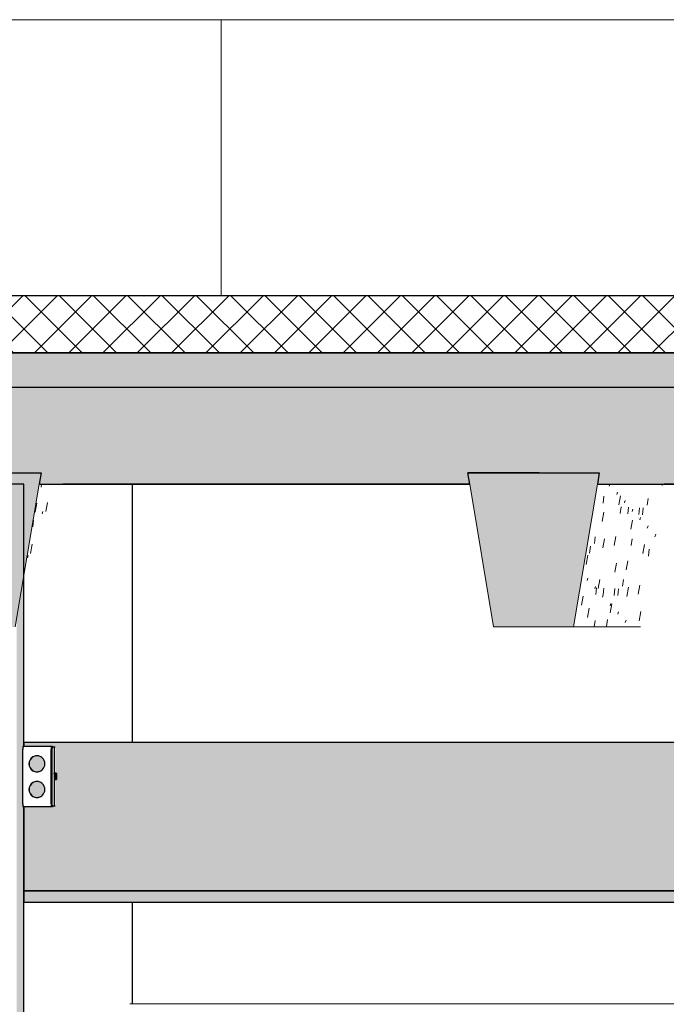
# Model space of a CAD drawing. Header units: centimetres. Extents: x -2631 to 9172, y -3616 to 502.
# Tile 31 of 36: x 5126 to 5239, y 223 to 396. Entities that reach past the tile are written whole.
import ezdxf

# ---------------------------------------------------------------- set-up
doc = ezdxf.new("R2010")
doc.units = ezdxf.units.CM
for name, color, linetype, lineweight in [('0-1', 7, 'Continuous', 5), ('MUR', 7, 'Continuous', 25), ('MUR_C', 7, 'Continuous', 25), ('OSSATURE', 7, 'Continuous', 18), ('OSSATURE-2', 7, 'Continuous', 25), ('SOL', 7, 'Continuous', 25), ('SOL_C', 7, 'Continuous', 25), ('TOIT_C', 7, 'Continuous', 25)]:
    doc.layers.add(name, color=color, linetype=linetype, lineweight=lineweight)
for name, color, linetype, lineweight, true_color in [('A-FLOR-PATT-2', 7, 'Continuous', 18, 0x787878), ('A-ROOF-PATT-1', 9, 'Continuous', 5, 0x808080), ('HACHURE_C-2', 7, 'Continuous', 25, 0xdadada), ('OSSATURE-3', 9, 'Continuous', 5, 0x808080), ('OSSATURE-4', 9, 'Continuous', 18, 0x808080), ('OSSATURE_C-1', 9, 'Continuous', 18, 0x808080), ('PLAF-1', 7, 'Continuous', 25, 0xffcd9b), ('PLAF-2', 7, 'Continuous', 25, 0x2ccfd3), ('PLAF_C-1', 7, 'Continuous', 25, 0xffcd9b), ('PLAF_C-2', 7, 'Continuous', 25, 0x2ccfd3), ('Tableaux_Baies', 7, 'Continuous', 25, 0x7f7f7f), ('TOIT-1', 9, 'Continuous', 25, 0x808080), ('TOIT_C-1', 9, 'Continuous', 25, 0x808080), ('Z-1', 9, 'Continuous', 18, 0x808080)]:
    doc.layers.add(name, color=color, linetype=linetype, lineweight=lineweight, true_color=true_color)

# ---------------------------------------------------------------- blocks, each defined once
blk = doc.blocks.new('12_CORNIERE HABILLAGE - 12_CORNIERE HABILLAGE-370872-Coupe AA_Lot 05_Isolation plafond')
at = {"layer": 'Z-1'}
blk.add_line((346.04, 223.2), (599.7, 223.2), dxfattribs=at)
blk = doc.blocks.new('B02_ARC_rvt-2-Coupe AA_Lot 05_Isolation plafond')
at = {"layer": 'A-FLOR-PATT-2'}
h = blk.add_hatch(dxfattribs=at)
h.set_pattern_fill('FP_128', color=256, style=0, pattern_type=2)
h.set_pattern_definition([(45, (-3.562, -172.5), (-3.005204, 3.005204), []), (135, (-3.562, -172.5), (-3.005204, -3.005204), [])])
h.paths.add_polyline_path([(-498.46, 337.21), (1594.47, 337.21), (1594.47, 347.21), (-508.46, 347.21), (-508.46, 337.21)])
at = {"layer": 'HACHURE_C-2'}
blk.add_hatch(color=256, dxfattribs=at).paths.add_polyline_path([(326.19, 0), (327.45, 0), (327.4, 257.75), (327.29, 257.77), (327.26, 258.13), (327.26, 261.11), (327.3, 268.25), (327.45, 268.25), (327.45, 314.21), (326.19, 314.21), (326.19, 6.2)])
at = {"layer": 'PLAF-1'}
blk.add_hatch(color=256, dxfattribs=at).paths.add_polyline_path([(598.95, 241), (599.7, 241), (599.7, 243), (327.45, 243), (327.45, 241), (535.18, 241)])
at = {"layer": 'PLAF-2'}
h = blk.add_hatch(color=256, dxfattribs=at)
h.paths.add_polyline_path([(332.28, 268.25), (332.59, 268.25), (332.59, 268.14), (332.28, 268.14), (332.28, 268.23)])
h.paths.add_polyline_path([(327.45, 243), (604.01, 243), (604.01, 269), (327.45, 269), (327.45, 268.25), (332.28, 268.23), (332.28, 268.1), (332.38, 268.04), (332.41, 268.14), (332.77, 268.09), (332.78, 268.14), (332.96, 268.14), (332.98, 263.62), (333.16, 263.62), (333.05, 262.5), (332.96, 262.5), (332.96, 257.86), (332.78, 257.91), (332.75, 257.87), (332.4, 257.91), (332.38, 257.9), (332.26, 257.86), (332.25, 257.75), (327.45, 257.75), (327.45, 250.83)])
h.paths.add_polyline_path([(332.28, 257.75), (332.28, 257.86), (332.59, 257.82), (332.59, 257.75), (332.41, 257.75)])
h.paths.add_polyline_path([(329.75, 259.35), (330.12, 259.4), (330.45, 259.54), (330.74, 259.76), (330.96, 260.05), (331.1, 260.39), (331.15, 260.75), (331.1, 261.11), (330.96, 261.45), (330.74, 261.74), (330.45, 261.96), (330.12, 262.1), (329.75, 262.15), (329.39, 262.1), (329.06, 261.96), (328.77, 261.74), (328.54, 261.45), (328.41, 261.11), (328.36, 260.75), (328.41, 260.39), (328.54, 260.05), (328.77, 259.76), (329.06, 259.54), (329.39, 259.4)])
h.paths.add_polyline_path([(329.75, 263.85), (330.12, 263.9), (330.45, 264.04), (330.74, 264.26), (330.96, 264.55), (331.1, 264.89), (331.15, 265.25), (331.1, 265.61), (330.96, 265.95), (330.74, 266.24), (330.45, 266.46), (330.12, 266.6), (329.75, 266.65), (329.39, 266.6), (329.06, 266.46), (328.77, 266.24), (328.54, 265.95), (328.41, 265.61), (328.36, 265.25), (328.41, 264.89), (328.54, 264.55), (328.77, 264.26), (329.06, 264.04), (329.39, 263.9)])
at = {"layer": 'MUR'}
for p, q in [((346.48, 314.21), (334.28, 314.21)), ((405.56, 314.21), (341.69, 314.21)), ((342.4, 314.21), (405.56, 314.21)), ((346.48, 269), (346.48, 314.21)), ((507.27, 314.21), (439.62, 314.21)), ((346.48, 223.2), (346.48, 241))]:
    blk.add_line(p, q, dxfattribs=at)
at = {"layer": 'MUR_C'}
for p, q in [((327.45, 314.21), (317.92, 314.21)), ((327.45, 268.25), (327.45, 314.21)), ((327.45, 0), (327.45, 257.75))]:
    blk.add_line(p, q, dxfattribs=at)
at = {"layer": 'PLAF_C-1'}
for p, q in [((599.7, 243), (327.45, 243)), ((327.45, 243), (327.45, 241)), ((327.45, 241), (599.7, 241))]:
    blk.add_line(p, q, dxfattribs=at)
at = {"layer": 'PLAF_C-2'}
for p, q in [((604.01, 269), (327.45, 269)), ((327.45, 269), (327.45, 268.25)), ((327.45, 257.75), (327.45, 243)), ((327.45, 243), (604.01, 243))]:
    blk.add_line(p, q, dxfattribs=at)
at = {"layer": 'SOL'}
for p, q in [((934.33, 347.21), (297.26, 347.21)), ((297.26, 337.21), (934.33, 337.21))]:
    blk.add_line(p, q, dxfattribs=at)
at = {"layer": 'SOL_C'}
for p, q in [((1594.47, 347.21), (-498.46, 347.21)), ((-508.46, 337.21), (1594.47, 337.21))]:
    blk.add_line(p, q, dxfattribs=at)
at = {"layer": 'Z-1'}
blk.add_blockref('12_CORNIERE HABILLAGE - 12_CORNIERE HABILLAGE-370872-Coupe AA_Lot 05_Isolation plafond', (0, 0), dxfattribs=at)
blk = doc.blocks.new('20_MUR PREFA_03 - MODULE_03-V52-Coupe AA_Lot 05_Isolation plafond')
at = {"layer": 'Z-1'}
for p, q in [((362.02, 395.59), (451.92, 395.59)), ((362.82, 395.59), (362.02, 395.59)), ((362.02, 347.21), (362.02, 395.59)), ((362.82, 395.59), (364.32, 395.59)), ((364.32, 395.59), (364.53, 395.59)), ((451.43, 395.59), (364.53, 395.59)), ((451.22, 395.59), (452.72, 395.59)), ((451.22, 395.59), (451.43, 395.59)), ((451.92, 395.59), (452.72, 395.59))]:
    blk.add_line(p, q, dxfattribs=at)
blk = doc.blocks.new('20_MUR PREFA_03 - MODULE_03-V53-Coupe AA_Lot 05_Isolation plafond')
at = {"layer": 'Z-1'}
for p, q in [((272.55, 395.59), (362.47, 395.59)), ((273.24, 395.59), (272.55, 395.59)), ((272.55, 347.21), (272.55, 395.59)), ((273.24, 395.59), (274.73, 395.59)), ((274.73, 395.59), (274.92, 395.59)), ((361.84, 395.59), (274.92, 395.59)), ((361.66, 395.59), (363.16, 395.59)), ((361.66, 395.59), (361.84, 395.59)), ((362.47, 395.59), (363.16, 395.59))]:
    blk.add_line(p, q, dxfattribs=at)
blk = doc.blocks.new('B02_DC_STR_rvt-2-Coupe AA_Lot 05_Isolation plafond')
at = {"layer": 'A-ROOF-PATT-1'}
blk.add_hatch(color=256, dxfattribs=at).paths.add_polyline_path([(-2120.16, 314.21), (-586.99, 314.21), (-587.16, 315.21), (-564.15, 315.21), (-564.32, 314.21), (-485.99, 314.21), (-486.32, 316.21), (-463.32, 316.21), (-463.65, 314.21), (-389.29, 314.21), (-389.63, 316.21), (-366.62, 316.21), (-366.95, 314.21), (-288.7, 314.21), (-289.03, 316.21), (-266.03, 316.21), (-266.36, 314.21), (-191.25, 314.21), (-191.58, 316.21), (-168.58, 316.21), (-168.91, 314.21), (-90.3, 314.21), (-90.8, 317.21), (-67.8, 317.21), (-68.3, 314.21), (6.12, 314.21), (5.79, 316.21), (28.79, 316.21), (28.46, 314.21), (107.97, 314.21), (107.63, 316.21), (130.64, 316.21), (130.31, 314.21), (204.42, 314.21), (204.09, 316.21), (227.1, 316.21), (226.76, 314.21), (307.78, 314.21), (307.44, 316.21), (330.47, 316.21), (330.13, 314.21), (405.56, 314.21), (405.22, 316.21), (428.25, 316.21), (427.91, 314.21), (507.27, 314.21), (506.93, 316.21), (529.97, 316.21), (529.64, 314.21), (604.57, 314.21), (604.24, 316.21), (627.28, 316.21), (626.95, 314.21), (706.47, 314.21), (706.13, 316.21), (729.2, 316.21), (728.87, 314.21), (803.39, 314.21), (803.06, 316.21), (826.13, 316.21), (825.79, 314.21), (906.9, 314.21), (906.57, 316.21), (929.67, 316.21), (929.33, 314.21), (1004, 314.21), (1003.67, 316.21), (1026.77, 316.21), (1026.43, 314.21), (1108.65, 314.21), (1108.32, 316.21), (1131.45, 316.21), (1131.12, 314.21), (1206.57, 314.21), (1206.23, 316.21), (1229.37, 316.21), (1229.03, 314.21), (1310.51, 314.21), (1310.17, 316.21), (1333.36, 316.21), (1333.02, 314.21), (1408.63, 314.21), (1408.29, 316.21), (1431.48, 316.21), (1431.14, 314.21), (1506.06, 314.21), (1505.73, 316.21), (1528.91, 316.21), (1528.58, 314.21), (1591.63, 314.21), (1591.63, 331.21), (-2120.16, 331.21), (-2120.16, 318.31)])
at = {"layer": 'OSSATURE'}
h = blk.add_hatch(dxfattribs=at)
h.set_pattern_fill('FP_153', color=256, style=0, pattern_type=2)
h.set_pattern_definition([(79.873, (241.629, -213.405), (6.00974284, 36.25615837), [1.622, -27.866, 1.622, -185.133]), (79.873, (241.629, -213.405), (6.00974284, 36.25615837), [-31.109, -27.866, 1.622, -57.353, -98.292]), (79.873, (241.629, -213.405), (6.00974284, 36.25615837), [-117.95, 1.622, -27.866, 1.622, -67.183]), (79.873, (241.629, -213.405), (6.00974284, 36.25615837), [-149.06, -18.037, 1.622, -47.524]), (251.47, (244.221, -197.586), (1.1859113, -1.682088), [0.44865, -7.709, 0.44865, -51.214]), (251.47, (244.221, -197.586), (1.1859113, -1.682088), [-8.606, -7.709, 0.44865, -15.866, -27.191]), (251.47, (244.221, -197.586), (1.1859113, -1.682088), [-32.629, 0.44865, -7.709, 0.44865, -18.585]), (251.47, (244.221, -197.586), (1.1859113, -1.682088), [-41.235, -4.99, 0.44865, -13.147]), (263.059, (245.085, -187.529), (-3.7008269, -35.6188114), [1.18, -20.271, 1.18, -20.271, -114.406]), (263.059, (245.085, -187.529), (-3.7008269, -35.6188114), [-42.902, 1.18, -41.722, 1.18, -20.271, -50.052]), (263.059, (245.085, -187.529), (-3.7008269, -35.6188114), [-107.255, 1.18, -13.121, 1.18, -34.572])])
h.paths.add_polyline_path([(327.45, 298.11), (334.28, 314.21), (330.13, 314.21), (328, 301.44)])
h = blk.add_hatch(dxfattribs=at)
h.set_pattern_fill('FP_154', color=256, style=0, pattern_type=2)
h.set_pattern_definition([(79.835, (336.537, -229.242), (5.99618337, 36.11972223), [1.619, -27.816, 1.619, -27.816, -156.984]), (79.835, (336.537, -229.242), (5.99618337, 36.11972223), [-58.869, 1.619, -57.25, 1.619, -27.816, -68.681]), (79.835, (336.537, -229.242), (5.99618337, 36.11972223), [-147.173, 1.619, -18.004, 1.619, -47.439]), (250.971, (339.134, -213.417), (1.337534, -1.476959), [0.43812, -7.528, 0.43812, -50.012]), (250.971, (339.134, -213.417), (1.337534, -1.476959), [-8.404, -7.528, 0.43812, -15.494, -26.553]), (250.971, (339.134, -213.417), (1.337534, -1.476959), [-31.864, 0.43812, -7.528, 0.43812, -18.149]), (250.971, (339.134, -213.417), (1.337534, -1.476959), [-40.268, -4.872, 0.43812, -12.838]), (263.094, (340, -203.234), (-3.683809, -35.76957285), [1.188, -20.411, 1.188, -20.411, -115.193]), (263.094, (340, -203.234), (-3.683809, -35.76957285), [-43.198, 1.188, -42.01, 1.188, -20.411, -50.397]), (263.094, (340, -203.234), (-3.683809, -35.76957285), [-107.994, 1.188, -13.211, 1.188, -34.81])])
h.paths.add_polyline_path([(435.46, 289.21), (439.62, 314.21), (427.91, 314.21), (423.74, 289.21), (427.91, 289.21)])
at = {"layer": 'OSSATURE-3'}
for points in [[(311.95, 289.21), (325.96, 289.21), (330.47, 316.21), (307.44, 316.21), (309.91, 301.44)], [(409.73, 289.21), (423.74, 289.21), (428.25, 316.21), (405.22, 316.21), (407.63, 301.78)]]:
    blk.add_hatch(color=256, dxfattribs=at).paths.add_polyline_path(points)
at = {"layer": 'TOIT-1'}
blk.add_hatch(color=256, dxfattribs=at).paths.add_polyline_path([(-102.56, 331.21), (1591.63, 331.21), (1591.63, 337.21), (-2120.16, 337.21), (-2120.16, 331.21), (-166.33, 331.21)])
at = {"layer": 'OSSATURE-4'}
for p, q in [((330.47, 316.21), (307.44, 316.21)), ((330.13, 314.21), (330.47, 316.21)), ((405.22, 316.21), (405.56, 314.21)), ((428.25, 316.21), (405.22, 316.21)), ((427.91, 314.21), (428.25, 316.21)), ((435.46, 289.21), (423.74, 289.21))]:
    blk.add_line(p, q, dxfattribs=at)
at = {"layer": 'OSSATURE_C-1'}
for p, q in [((325.96, 289.21), (330.13, 314.21)), ((405.56, 314.21), (409.73, 289.21)), ((423.74, 289.21), (427.91, 314.21)), ((409.73, 289.21), (423.74, 289.21))]:
    blk.add_line(p, q, dxfattribs=at)
at = {"layer": 'TOIT-1'}
for p, q in [((307.44, 316.21), (330.47, 316.21)), ((330.47, 316.21), (330.13, 314.21)), ((405.56, 314.21), (405.22, 316.21)), ((405.22, 316.21), (428.25, 316.21)), ((417.73, 316.21), (405.22, 316.21)), ((428.25, 316.21), (427.91, 314.21))]:
    blk.add_line(p, q, dxfattribs=at)
at = {"layer": 'TOIT_C'}
blk.add_line((-2120.16, 331.21), (1591.63, 331.21), dxfattribs=at)
at = {"layer": 'TOIT_C-1'}
for p, q in [((1591.63, 337.21), (-2120.16, 337.21)), ((330.13, 314.21), (405.56, 314.21)), ((427.91, 314.21), (507.27, 314.21))]:
    blk.add_line(p, q, dxfattribs=at)
at = {"layer": 'OSSATURE-2'}
for name in ['20_MUR PREFA_03 - MODULE_03-V53-Coupe AA_Lot 05_Isolation plafond', '20_MUR PREFA_03 - MODULE_03-V52-Coupe AA_Lot 05_Isolation plafond']:
    blk.add_blockref(name, (0, 0), dxfattribs=at)
blk = doc.blocks.new('602_BOITE DE DERIVATION - 105X105X50 GENERIQUE-7071047-Coupe AA_Lot 05_Isolation plafond')
at = {"layer": 'Tableaux_Baies'}
for p, q in [((327.26, 258.26), (327.26, 267.74)), ((332.28, 268.25), (327.3, 268.25)), ((327.3, 268.25), (327.45, 268.25)), ((327.4, 268.14), (327.3, 268.14)), ((332.25, 258.26), (332.25, 267.74)), ((332.25, 267.74), (332.25, 258.26)), ((332.41, 268.25), (332.28, 268.25)), ((332.28, 268.25), (332.46, 268.25)), ((332.46, 268.25), (332.28, 268.25)), ((332.28, 268.14), (332.46, 268.14)), ((332.38, 258.26), (332.38, 267.74)), ((332.38, 267.74), (332.38, 258.26)), ((332.41, 268.25), (332.59, 268.25)), ((332.78, 268.14), (332.41, 268.14)), ((332.59, 268.14), (332.41, 268.14)), ((332.75, 267.74), (332.75, 258.26)), ((332.96, 268.14), (332.78, 268.14)), ((332.78, 263.42), (332.78, 263.62)), ((332.78, 263.62), (332.84, 263.62)), ((332.78, 263.62), (332.98, 263.62)), ((332.78, 263.42), (332.98, 263.42)), ((332.8, 262.5), (332.8, 263.42)), ((332.8, 263.42), (333, 263.42)), ((333, 262.5), (332.8, 262.5)), ((332.82, 263.42), (333, 263.42)), ((332.82, 262.5), (333.02, 262.5)), ((332.84, 263.62), (333.04, 263.62)), ((332.84, 263.42), (333, 263.42)), ((333.05, 263.62), (332.85, 263.62)), ((332.85, 262.5), (333.05, 262.5)), ((332.88, 263.62), (333.08, 263.62)), ((332.88, 262.5), (333.08, 262.5)), ((332.95, 262.5), (333.15, 262.5)), ((332.96, 263.62), (333.16, 263.62)), ((333.04, 263.62), (332.98, 263.62)), ((332.98, 263.62), (332.98, 263.42)), ((332.98, 263.42), (333, 263.42)), ((333, 263.42), (333, 262.5)), ((333, 262.5), (333.02, 262.5)), ((333.02, 262.5), (333.02, 263.42)), ((333.02, 263.42), (333.04, 263.42)), ((333.04, 263.42), (333.04, 263.62)), ((333.05, 263.62), (333.05, 262.5)), ((333.08, 263.62), (333.05, 263.62)), ((333.05, 263.49), (333.11, 263.49)), ((333.05, 263.44), (333.15, 263.44)), ((333.05, 262.5), (333.08, 262.5)), ((333.07, 263.42), (333.07, 263.42)), ((333.07, 263.42), (333.09, 263.41)), ((333.07, 262.69), (333.07, 263.42)), ((333.08, 262.69), (333.07, 262.69)), ((333.1, 263.6), (333.08, 263.62)), ((333.09, 262.7), (333.08, 262.69)), ((333.08, 262.5), (333.1, 262.52)), ((333.09, 263.41), (333.1, 263.36)), ((333.1, 262.75), (333.09, 262.7)), ((333.11, 263.49), (333.1, 263.6)), ((333.1, 263.36), (333.1, 263.25)), ((333.1, 263.25), (333.1, 263.06)), ((333.1, 263.06), (333.1, 262.86)), ((333.1, 262.86), (333.1, 262.75)), ((333.1, 262.52), (333.11, 262.61)), ((333.12, 263.31), (333.11, 263.49)), ((333.11, 262.61), (333.12, 262.81)), ((333.12, 263.05), (333.12, 263.31)), ((333.12, 262.81), (333.12, 263.05)), ((333.15, 263.44), (333.13, 263.33)), ((333.13, 263.33), (333.13, 263.12)), ((333.13, 263.12), (333.15, 263.3)), ((333.16, 263.62), (333.15, 263.44)), ((333.15, 263.3), (333.15, 262.5)), ((333.15, 262.5), (333.17, 262.5)), ((333.17, 263.62), (333.16, 263.62)), ((327.3, 257.86), (327.4, 257.86)), ((327.3, 257.75), (332.28, 257.75)), ((327.45, 257.75), (327.3, 257.75)), ((332.46, 257.86), (332.28, 257.86)), ((332.28, 257.75), (332.41, 257.75)), ((332.46, 257.75), (332.28, 257.75)), ((332.28, 257.75), (332.46, 257.75)), ((332.41, 257.86), (332.78, 257.86)), ((332.41, 257.86), (332.59, 257.86)), ((332.59, 257.75), (332.41, 257.75)), ((332.78, 257.86), (332.96, 257.86))]:
    blk.add_line(p, q, dxfattribs=at)
for centre, major_axis, ratio, start_param, end_param in [((327.3, 267.74), (0, 0.515), 0.072869, 0, 1.570796), ((332.28, 267.74), (0, 0.515), 0.072869, 0, 1.570796), ((332.28, 267.74), (0, 0.515), 0.072869, 0, 1.570796), ((332.28, 267.74), (0, 0.407), 0.072869, 0, 0.523599), ((332.41, 267.74), (0, 0.515), 0.072869, 0, 1.570796), ((332.41, 267.74), (0, 0.407), 0.072869, 0, 1.570796), ((332.78, 267.74), (0, 0.407), 0.072869, 0.261799, 1.570796), ((329.75, 265.25), (0, 1.4), 0.997342, 0, 3.141593), ((329.76, 265.25), (0, 1.4), 0.997342, 0.530729, 2.610863), ((329.76, 265.25), (0, 1.4), 0.997342, 0.267923, 0.523599), ((329.76, 265.25), (0, 1.4), 0.997342, 0.005706, 0.261799), ((329.75, 265.25), (0, 1.4), 0.997342, 3.141593, 6.283185), ((329.76, 265.25), (0, 1.4), 0.997342, 6.027092, 6.283185), ((329.76, 265.25), (0, 1.4), 0.997342, 5.76571, 6.021386), ((329.76, 265.25), (0, 1.4), 0.997342, 5.504918, 5.759587), ((329.76, 265.25), (0, 1.4), 0.997342, 2.617994, 2.87367), ((329.76, 265.25), (0, 1.4), 0.997342, 2.879793, 3.135887), ((329.76, 265.25), (0, 1.4), 0.997342, 3.141593, 3.397686), ((329.76, 265.25), (0, 1.4), 0.997342, 3.403392, 3.659068), ((329.76, 265.25), (0, 1.4), 0.997342, 3.665191, 3.91986), ((329.75, 260.75), (0, 1.4), 0.997342, 0, 3.141593), ((329.76, 260.75), (0, 1.4), 0.997342, 0.530729, 2.610863), ((329.76, 260.75), (0, 1.4), 0.997342, 0.267923, 0.523599), ((329.76, 260.75), (0, 1.4), 0.997342, 0.005706, 0.261799), ((329.75, 260.75), (0, 1.4), 0.997342, 3.141593, 6.283185), ((329.76, 260.75), (0, 1.4), 0.997342, 6.027092, 6.283185), ((329.76, 260.75), (0, 1.4), 0.997342, 5.76571, 6.021386), ((329.76, 260.75), (0, 1.4), 0.997342, 5.504918, 5.759587), ((329.76, 260.75), (0, 1.4), 0.997342, 2.617994, 2.87367), ((329.76, 260.75), (0, 1.4), 0.997342, 2.879793, 3.135887), ((329.76, 260.75), (0, 1.4), 0.997342, 3.141593, 3.397686), ((329.76, 260.75), (0, 1.4), 0.997342, 3.403392, 3.659068), ((329.76, 260.75), (0, 1.4), 0.997342, 3.665191, 3.91986), ((327.3, 258.26), (0, 0.515), 0.072869, 1.570796, 3.141593), ((332.28, 258.26), (0, 0.515), 0.072869, 1.570796, 3.141593), ((332.28, 258.26), (0, 0.515), 0.072869, 1.570796, 3.141593), ((332.28, 258.26), (0, 0.407), 0.072869, 2.617994, 3.141593), ((332.41, 258.26), (0, 0.515), 0.072869, 1.570796, 3.141593), ((332.41, 258.26), (0, 0.407), 0.072869, 1.570796, 3.141593), ((332.78, 258.26), (0, 0.407), 0.072869, 1.570796, 2.879793)]:
    blk.add_ellipse(centre, major_axis=major_axis, ratio=ratio, start_param=start_param, end_param=end_param, dxfattribs=at)
blk = doc.blocks.new('B02_ELE_rvt-1-Coupe AA_Lot 05_Isolation plafond')
at = {"layer": 'Tableaux_Baies'}
blk.add_blockref('602_BOITE DE DERIVATION - 105X105X50 GENERIQUE-7071047-Coupe AA_Lot 05_Isolation plafond', (0, 0), dxfattribs=at)

msp = doc.modelspace()

# ---------------------------------------------------------------- block references
at = {"layer": '0-1'}
for name in ['B02_DC_STR_rvt-2-Coupe AA_Lot 05_Isolation plafond', 'B02_ARC_rvt-2-Coupe AA_Lot 05_Isolation plafond', 'B02_ELE_rvt-1-Coupe AA_Lot 05_Isolation plafond']:
    msp.add_blockref(name, (4798.856, 0), dxfattribs=at)

doc.saveas('drawing.dxf')
